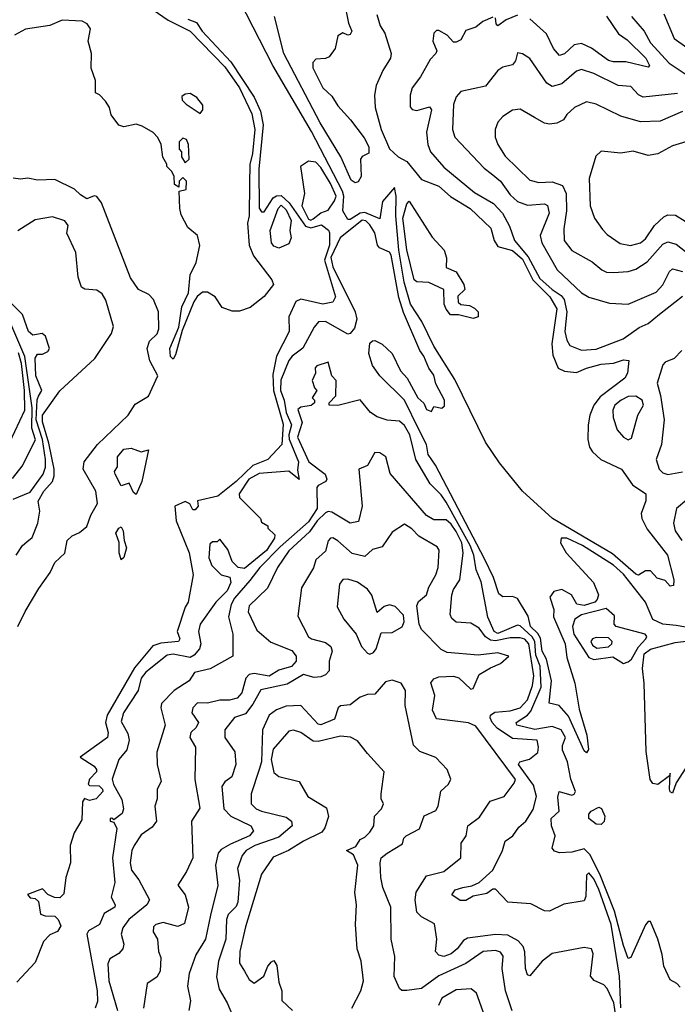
# Model space of a CAD drawing. Extents: x 1995148 to 2088947, y 769131 to 906009.
# Tile 213 of 256: x 2037912 to 2040584, y 819430 to 823432. Entities that reach past the tile are written whole.
import ezdxf

# ---------------------------------------------------------------- set-up
doc = ezdxf.new("R2010")
doc.units = 0

msp = doc.modelspace()

# ---------------------------------------------------------------- linework, layer by layer
at = {"layer": '0CON05XD'}
for points in [[(2038415, 823498.5), (2038515, 823430.4), (2038605, 823385.3), (2038745, 823240), (2038805, 823155.4), (2038855, 823048.8), (2038867.1, 822985), (2038857.9, 822887.9), (2038847.3, 822842.7), (2038846, 822766), (2038844.1, 822635), (2038838.1, 822605), (2038844.1, 822515), (2038862, 822472), (2038936.2, 822375), (2038943.8, 822355), (2038905, 822306.7), (2038848.3, 822261.7), (2038805, 822247.5), (2038775, 822247.5), (2038735, 822262.5), (2038706.7, 822305), (2038675, 822323.8), (2038655, 822323.8), (2038633.6, 822306.4), (2038620, 822285), (2038571.8, 822168.2), (2038545, 822070), (2038535, 822052)], [(2039363.2, 823453.2), (2039376.4, 823406.4), (2039395, 823377.5), (2039422, 823295), (2039418, 823275), (2039387.5, 823225), (2039360.8, 823165), (2039354.3, 823125), (2039356.9, 823075), (2039381.2, 822985), (2039415, 822906.7), (2039450, 822875), (2039485.4, 822855.4), (2039545, 822781.9), (2039615, 822755.4), (2039663, 822713), (2039742.8, 822665), (2039826.2, 822585), (2039840.5, 822535), (2039855, 822510.7), (2039915, 822493.2), (2039955, 822458.1), (2039996.9, 822375), (2040066.4, 822305), (2040095, 822256.7), (2040074.1, 822115), (2040078.5, 822068.5), (2040100.6, 822015), (2040125, 822003.1), (2040175, 821997.8), (2040215, 822016.2), (2040275, 822031.5), (2040325, 822035.8), (2040365, 822050), (2040386.7, 822046.7), (2040382, 821995), (2040371.4, 821975), (2040270.5, 821899.5), (2040244.2, 821865.8), (2040228.8, 821825), (2040221.8, 821785), (2040220.5, 821725), (2040227.8, 821695), (2040240, 821675), (2040273.9, 821643.9), (2040357.1, 821605), (2040401.3, 821541.3), (2040456, 821505), (2040456.1, 821476.1), (2040437.5, 821425), (2040440, 821405), (2040461.8, 821361.8), (2040543.8, 821255), (2040570, 821155), (2040568.3, 821131.7), (2040555, 821130), (2040535, 821152.5), (2040502.5, 821162.5), (2040475, 821192.5), (2040455, 821192.5), (2040426.1, 821173.9), (2040415, 821178.8), (2040321.2, 821261.2), (2040077.3, 821405), (2039955, 821515.3), (2039861.1, 821631.1), (2039804.6, 821714.6), (2039679.4, 821969.4), (2039594.4, 822104.4), (2039545.9, 822205), (2039500, 822275), (2039474.6, 822364.6), (2039452.4, 822495), (2039439.8, 822635), (2039442.2, 822715), (2039435, 822750), (2039386.7, 822693.3), (2039375, 822622.5), (2039315, 822647.8), (2039294.9, 822645.1), (2039255, 822619.2), (2039245, 822619.7), (2039224.8, 822655), (2039229.6, 822715), (2039223.9, 822735), (2039097.9, 822977.9), (2038940.2, 823245), (2038806.5, 823506.5)], [(2039230, 823505), (2039248.1, 823418.1), (2039262, 823385), (2039255, 823372), (2039245, 823368.8), (2039225, 823378.8), (2039205, 823366.2), (2039193.3, 823315), (2039168.8, 823281.2), (2039155, 823273.8), (2039115, 823271.2), (2039102.5, 823257.5), (2039103.4, 823236.6), (2039144.4, 823155), (2039180.5, 823120.5), (2039205, 823081.2), (2039255.5, 823025.5), (2039312.2, 822952.2), (2039330.9, 822915), (2039330, 822890), (2039304.2, 822875.8), (2039297.2, 822865), (2039299, 822795), (2039286.7, 822773.3), (2039275, 822768.9), (2039259.2, 822779.2), (2039217.4, 822875), (2039132.3, 823012.3), (2038984.8, 823294.8), (2038947.1, 823445)], [(2038595, 823434.3), (2038629.9, 823419.9), (2038652.8, 823385), (2038770.2, 823260.2), (2038865, 823117.5), (2038890.4, 823060.4), (2038901.6, 823005), (2038883.6, 822825), (2038885.7, 822665.7), (2038895, 822651.2), (2038905, 822651.2), (2038942.2, 822707.8), (2038955, 822716.2), (2038975, 822717.9), (2039007.3, 822687.3), (2039072.8, 822592.8), (2039095, 822586.3), (2039137.7, 822597.7), (2039166.4, 822576.4), (2039171.3, 822565), (2039170.5, 822515), (2039150.9, 822455), (2039194.7, 822305.3), (2039185, 822284.4), (2039144.4, 822275.6), (2039055, 822295.9), (2039033.6, 822286.4), (2039006.2, 822223.8), (2039006.5, 822165), (2038955.8, 822064.2), (2038940.3, 821990.3), (2038943.3, 821925), (2038982.6, 821787.4), (2038976.8, 821705), (2038920, 821645), (2038859.6, 821620.4), (2038791.7, 821555), (2038717.1, 821495), (2038634.1, 821475.9), (2038636.9, 821455), (2038625, 821439.2), (2038615, 821440), (2038604, 821464), (2038585, 821473.3), (2038542.5, 821455), (2038548.2, 821395), (2038600.7, 821265), (2038617.3, 821175), (2038597.1, 821065), (2038584, 821044), (2038552, 820945), (2038563.3, 820915), (2038557.5, 820905), (2038485, 820897.8), (2038453.4, 820886.6), (2038377.9, 820797.9), (2038267.2, 820605), (2038260.6, 820575), (2038271.4, 820535), (2038268.6, 820515), (2038157.5, 820435), (2038215, 820398), (2038224, 820385), (2038224, 820375), (2038195.8, 820345), (2038190, 820325), (2038195, 820320), (2038235, 820318), (2038248.6, 820305), (2038250, 820295), (2038222.9, 820265), (2038195, 820258.8), (2038175, 820266.2), (2038166.9, 820253.1), (2038165, 820179.2), (2038133.1, 820126.9), (2038117, 820075), (2038118.3, 820005), (2038099.3, 819945), (2038091.2, 819878.8), (2038075, 819863.3), (2038053.6, 819863.6), (2038027, 819877), (2038005, 819900), (2037943.8, 819876.2), (2037955, 819862.5), (2037975, 819860), (2037988.3, 819848.3), (2037997, 819797), (2038015, 819790), (2038055, 819788.8), (2038068, 819775), (2038078.8, 819748.8), (2038065, 819726.2), (2038035, 819712.5), (2038008.6, 819685), (2037975, 819600), (2037900.4, 819519.6)], [(2039835, 823442.5), (2039793.3, 823425), (2039765, 823401.2), (2039725, 823387.5), (2039705, 823350), (2039685, 823340), (2039675, 823340), (2039649.3, 823369.3), (2039615, 823387.5), (2039605, 823387.5), (2039595, 823377.5), (2039590.8, 823345), (2039606.7, 823305), (2039603.3, 823295), (2039579.5, 823270.5), (2039540.9, 823199.1), (2039506.9, 823155), (2039498.5, 823125), (2039498.3, 823078.3), (2039507.3, 823067.3), (2039525, 823062.2), (2039563.8, 823073.8), (2039577.7, 823077.7), (2039585.7, 823065.7), (2039564.5, 822975), (2039570.5, 822925), (2039581.1, 822895), (2039635, 822832.1), (2039760.1, 822730.1), (2039836.9, 822685), (2039874.3, 822645), (2039902.2, 822592.2), (2039922.3, 822535), (2039977.9, 822467.9), (2040025, 822379.5), (2040075, 822334.8), (2040111.5, 822311.5), (2040124.7, 822295), (2040135.3, 822245), (2040127.5, 822165), (2040135, 822130), (2040147.8, 822107.8), (2040195, 822088.5), (2040255, 822092.5), (2040364.7, 822135.3), (2040429.1, 822180.9), (2040465, 822196.9), (2040511.5, 822235), (2040605, 822308.6)], [(2039935, 823450.6), (2039888.3, 823431.7), (2039855, 823407.5), (2039847.5, 823415), (2039845, 823440)], [(2040296.6, 823446.6), (2040344.5, 823375), (2040380.4, 823350.4), (2040455.6, 823275), (2040471.2, 823245), (2040465, 823238.8), (2040375, 823260.8), (2040325, 823260), (2040305, 823265.4), (2040235, 823316.4), (2040195, 823335.6), (2040165, 823329.4), (2040125, 823292.9), (2040105, 823285.7), (2040080.5, 823315), (2040051.9, 823375), (2039985, 823435.7)], [(2040398.1, 823445), (2040448.8, 823385), (2040475, 823338.1), (2040550.8, 823255), (2040665, 823179.2)], [(2040528.6, 823455), (2040570.8, 823355), (2040735, 823238.9)], [(2038535, 822052), (2038525, 822063.3), (2038522, 822095), (2038558, 822182), (2038571.3, 822265), (2038598.4, 822321.6), (2038605.3, 822395), (2038628.8, 822445), (2038644.5, 822514.5), (2038634.2, 822554.2), (2038595, 822587.5), (2038568.3, 822638.3), (2038562.5, 822665), (2038560, 822735), (2038588.3, 822741.7), (2038590, 822775), (2038575, 822790), (2038560, 822775), (2038558.3, 822751.7), (2038541.7, 822761.7), (2038540, 822795), (2038530, 822815), (2038510, 822835), (2038510, 822845), (2038493, 822873), (2038487.5, 822925), (2038473.6, 822953.6), (2038453.9, 822973.9), (2038409.5, 822999.5), (2038385, 823006.7), (2038335, 822996.7), (2038315, 823003.3), (2038283.3, 823045), (2038276.7, 823075), (2038260.7, 823100.7), (2038236.4, 823126.4), (2038220, 823135), (2038220, 823185), (2038202.5, 823235), (2038203.3, 823295), (2038190, 823345), (2038200, 823395), (2038186.7, 823415), (2038165.4, 823425.4), (2038085, 823429.5), (2038035, 823408.8), (2037935, 823393.1), (2037890.9, 823369.1)], [(2040585, 823131.9), (2040445, 823117.5), (2040426.7, 823126.7), (2040395, 823160), (2040343.8, 823165), (2040245, 823213.3), (2040195, 823228.9), (2040175, 823222.9), (2040115, 823170.5), (2040075, 823160), (2040053.9, 823173.9), (2039985, 823273.8), (2039955, 823293.3), (2039935, 823297.5), (2039926.2, 823265), (2039915, 823248.8), (2039875, 823238.6), (2039854.4, 823225.6), (2039805, 823161.2), (2039705, 823140.6), (2039685, 823118), (2039675, 823087.5), (2039670.8, 822985), (2039680, 822955), (2039798.8, 822828.8), (2039827.2, 822807.2), (2039865.6, 822775), (2039905, 822720.6), (2039935, 822693.5), (2039975, 822677.9), (2040043.8, 822683.8), (2040056.7, 822676.7), (2040063.8, 822645), (2040026.2, 822555), (2040033.1, 822525), (2040095.8, 822415.8), (2040195, 822322), (2040225, 822303.8), (2040309.1, 822279.1), (2040385, 822275.6), (2040498, 822325), (2040525, 822354.2), (2040552.1, 822407.9), (2040565, 822419.4), (2040605, 822407.9)], [(2038645, 823050), (2038655.8, 823065), (2038655.7, 823085), (2038632, 823115), (2038605, 823132.5), (2038585, 823129.2), (2038570.7, 823119.3), (2038572.5, 823105), (2038588.3, 823088.3), (2038645, 823050)], [(2040605, 823058.1), (2040515, 823020), (2040435, 823016.5), (2040355, 823040), (2040255, 823088.6), (2040215, 823097.5), (2040166.7, 823075), (2040135, 823046.7), (2040122, 823025), (2040095, 823011.1), (2040065, 823006.9), (2040045, 823010.8), (2040004.3, 823034.3), (2039945, 823068.8), (2039915, 823064), (2039875, 823038.6), (2039854.4, 823015), (2039844.3, 822985), (2039844.2, 822955), (2039854.4, 822925), (2039885, 822877.1), (2039985, 822779.2), (2040020.7, 822770.7), (2040075, 822773.3), (2040117.5, 822757.5), (2040132.3, 822725), (2040133.4, 822655), (2040122.5, 822582.5), (2040124.4, 822534.4), (2040155, 822494.2), (2040237.8, 822447.8), (2040276.7, 822415), (2040295.7, 822405.7), (2040324.4, 822404.4), (2040385, 822408.1), (2040415, 822417.8), (2040462.1, 822447.9), (2040525, 822518.9), (2040545, 822529.1), (2040579.9, 822519.9), (2040655, 822460)], [(2040735, 822970.9), (2040565, 822918.9), (2040505, 822886.9), (2040465, 822880), (2040405, 822898), (2040355, 822889.2), (2040275, 822898), (2040252.3, 822877.7), (2040225.9, 822785.9), (2040229.4, 822675), (2040247.5, 822625), (2040279.7, 822579.7), (2040298.7, 822558.7), (2040351.8, 822521.8), (2040394.5, 822514.5), (2040435, 822525.6), (2040455, 822541.4), (2040491.5, 822595), (2040528.9, 822631.1), (2040545, 822639.1), (2040577.1, 822637.1), (2040655, 822588.6)], [(2038585, 822850), (2038600, 822865), (2038597.5, 822925), (2038590, 822945), (2038575, 822950), (2038560, 822935), (2038560, 822905), (2038570, 822895), (2038570, 822875), (2038585, 822850)], [(2039095, 822617.5), (2039105, 822621.9), (2039135, 822646.9), (2039165, 822657.1), (2039191.8, 822695), (2039198.4, 822715), (2039175, 822766.7), (2039135, 822831.2), (2039115, 822853.3), (2039085, 822857.5), (2039052.5, 822835), (2039069.2, 822725), (2039058.9, 822675), (2039085, 822621.3), (2039095, 822617.5)], [(2037905, 820965.8), (2037933.9, 821026.1), (2037989.5, 821120.5), (2038035.8, 821185), (2038055, 821226.2), (2038095, 821263.3), (2038104.4, 821315.6), (2038125, 821334.4), (2038155, 821347.5), (2038185, 821372.2), (2038201.6, 821418.4), (2038228, 821465), (2038221.5, 821515), (2038170, 821605), (2038174.3, 821635), (2038228.5, 821705), (2038352.7, 821825), (2038381.4, 821868.6), (2038435, 821902.1), (2038472.9, 821985), (2038441.1, 822045), (2038430, 822095), (2038440, 822125), (2038470, 822155), (2038477.5, 822175), (2038476.2, 822245), (2038456.2, 822295), (2038436.7, 822315), (2038395, 822334.6), (2038362.1, 822382.1), (2038245, 822686.9), (2038225, 822713.8), (2038215, 822716), (2038185, 822703.8), (2038159.7, 822719.7), (2038135, 822742.9), (2038055, 822782.5), (2037985, 822780), (2037945, 822788), (2037915, 822783.3), (2037885, 822788)], [(2038965, 822502.9), (2038945, 822511.5), (2038935.3, 822525.3), (2038930.4, 822575), (2038962.3, 822665), (2038975, 822677.8), (2038995, 822658.5), (2039014.4, 822615.6), (2039009.4, 822575), (2039014.4, 822545), (2039005, 822521.2), (2038965, 822502.9)], [(2039755, 822217.3), (2039695, 822232.5), (2039662.7, 822232.7), (2039644.7, 822254.7), (2039637.3, 822275), (2039635.9, 822335.9), (2039574.1, 822364.1), (2039525, 822367.1), (2039515, 822374.3), (2039485, 822496.2), (2039468.4, 822625), (2039485, 822683.3), (2039495, 822693.8), (2039587.4, 822547.4), (2039637.1, 822495), (2039646.5, 822463.5), (2039644.2, 822425), (2039685, 822406.5), (2039716.4, 822355), (2039720.8, 822335), (2039692, 822308), (2039693.4, 822283.4), (2039705, 822274), (2039740.2, 822270.2), (2039759.5, 822259.5), (2039774.4, 822245), (2039775, 822224), (2039755, 822217.3)], [(2037897.5, 821255), (2037924, 821295), (2037940.6, 821309.4), (2037962.7, 821327.3), (2037985.6, 821385), (2037994, 821435), (2037987.5, 821475), (2038010.7, 821515), (2038044.8, 821555), (2038051.7, 821578.3), (2038051.7, 821605), (2038030.1, 821710.1), (2038005, 821797.5), (2038005.3, 821825), (2038075, 821923.9), (2038217.1, 822055), (2038285, 822156.9), (2038293.8, 822185), (2038262.3, 822292.3), (2038247.6, 822317.6), (2038225, 822332.7), (2038177.3, 822337.3), (2038163.8, 822345), (2038150, 822385), (2038140, 822485), (2038103.6, 822563.6), (2038108.8, 822595), (2038095, 822613.8), (2038045, 822631.2), (2037975, 822618.2), (2037905, 822573.6)], [(2040782.5, 820935), (2040579.7, 820969.7), (2040525, 820975.4), (2040485, 820994.2), (2040454.2, 821065), (2040365, 821178), (2040325, 821214.4), (2040198.5, 821295), (2040135, 821324.4), (2040112.5, 821325), (2040108.8, 821305), (2040132.9, 821265), (2040243.5, 821145), (2040263.7, 821095), (2040258.6, 821075), (2040248.9, 821065), (2040205, 821050.7), (2040176, 821056), (2040154.5, 821095), (2040115, 821115.4), (2040082, 821108), (2040066.7, 821085), (2040082, 821035), (2040081.2, 821005), (2040128.6, 820895), (2040135, 820840), (2040168, 820735), (2040185, 820630), (2040216.2, 820523.8), (2040223.8, 820466.2), (2040215, 820452.5), (2040205, 820460), (2040141.3, 820601.3), (2040104.3, 820644.3), (2040063.5, 820653.5), (2040073.4, 820745), (2040052.6, 820832.6), (2040035.3, 820865), (2040028.5, 820918.5), (2040017.4, 820937.4), (2039988.1, 820965), (2039978.1, 821008.1), (2039935, 821078.9), (2039915, 821087.8), (2039875, 821086), (2039858.9, 821098.9), (2039836.6, 821165), (2039800.7, 821240.7), (2039602, 821622), (2039571.6, 821665), (2039565.6, 821705), (2039533.6, 821766.4), (2039475.6, 821885.6), (2039376, 821985), (2039345.8, 822025.8), (2039331.1, 822075), (2039335, 822116.7), (2039345, 822126.7), (2039355, 822127.5), (2039385, 822112.5), (2039425.6, 822075.6), (2039459.2, 822005), (2039486, 821975), (2039530, 821895), (2039553.6, 821873.6), (2039565, 821847.5), (2039585, 821840), (2039595, 821860), (2039627, 821853), (2039638, 821862), (2039637.5, 821885), (2039602.3, 821952.3), (2039595, 821986.7), (2039573.8, 822015), (2039554.2, 822065), (2039537.4, 822087.4), (2039472, 822242), (2039453.2, 822303.2), (2039421.1, 822475), (2039415, 822486.9), (2039373.8, 822505), (2039365.8, 822515.8), (2039354.5, 822565), (2039335, 822597.9), (2039319.1, 822615), (2039303.4, 822616.6), (2039213.7, 822545), (2039176.2, 822465), (2039185, 822427.1), (2039274.5, 822245), (2039281.4, 822215), (2039271.9, 822178.1), (2039255, 822156), (2039245, 822154.3), (2039155, 822204.6), (2039126.4, 822203.6), (2039108, 822182), (2039062.5, 822097.5), (2039018.9, 822065), (2039005, 822046.7), (2038972.6, 821967.4), (2038971.2, 821925), (2038986, 821886), (2038995, 821835.4), (2039015.9, 821785), (2039005.6, 821745), (2039007.3, 821727.3), (2039044.4, 821635), (2039041.2, 821601.2), (2039047, 821563), (2039005, 821597.5), (2038885, 821587.8), (2038843.6, 821565), (2038803.8, 821505), (2038805, 821490), (2038890, 821405), (2038895, 821390)], [(2037885, 821482.5), (2037955, 821512.2), (2038006.9, 821585), (2038017.1, 821612.9), (2038016.6, 821645), (2038004.9, 821725), (2037979.6, 821805), (2037982.5, 821887.5), (2037988.3, 821901.7), (2038002.2, 821925), (2037977.3, 821985), (2037974.4, 822055.6), (2037985, 822072.5), (2038005, 822072.5), (2038026.4, 822083.6), (2038032.5, 822095), (2038017.5, 822145), (2038003, 822157), (2037965, 822150), (2037947.5, 822165), (2037924.1, 822234.1), (2037871.4, 822285)], [(2037882.6, 821567.4), (2037922.4, 821617.6), (2037976.4, 821723.7), (2037961.8, 821771.8), (2037962.7, 821855), (2037932.9, 822062.9), (2037868.3, 822215)], [(2037871.8, 821715), (2037932.7, 821845), (2037931.1, 821925), (2037919.7, 822035), (2037907.8, 822077.8)], [(2040602.3, 822087.7), (2040571.2, 822055), (2040535, 822039.4), (2040525, 822029.2), (2040502.2, 821955), (2040515.8, 821904.2), (2040530, 821805), (2040519.2, 821705), (2040497.5, 821645), (2040510, 821605), (2040525, 821590), (2040545, 821583.8), (2040605, 821594.1)], [(2040595, 819500), (2040582.5, 819515), (2040555, 819530), (2040529.2, 819585), (2040523.1, 819633.1), (2040505.4, 819695), (2040475, 819766.7), (2040465, 819766.7), (2040455, 819752.5), (2040395, 819620), (2040385, 819616.7), (2040365, 819668.8), (2040329, 819809), (2040268.9, 819958.9), (2040228.4, 820038.4), (2040205, 820061.8), (2040155, 820047.8), (2040105, 820045.8), (2040085, 820052.7), (2040075.3, 820065), (2040087.2, 820115), (2040073.4, 820155), (2040072.1, 820185), (2040104.6, 820215.4), (2040098.6, 820271.4), (2040104, 820295), (2040155, 820280.6), (2040165.4, 820284.6), (2040170, 820295), (2040151.6, 820345), (2040137.5, 820415), (2040117.6, 820462.4), (2040117.7, 820482.3), (2040129.1, 820515), (2040112.5, 820545), (2040075, 820558.9), (2040005, 820546.8), (2039932, 820565), (2039929.2, 820575), (2039975, 820605.3), (2039988.9, 820621.1), (2040031.4, 820718.6), (2040027, 820805), (2040009.7, 820849.7), (2040004.6, 820905), (2039993.8, 820923.8), (2039945, 820968.7), (2039935, 820970.4), (2039855, 820936.6), (2039839.6, 820945), (2039814, 821004), (2039786.9, 821146.9), (2039766.2, 821196.2), (2039756.8, 821255), (2039741.7, 821295), (2039645, 821471.4), (2039625, 821500.4), (2039580, 821545), (2039522.1, 821645), (2039496.7, 821745), (2039475, 821781.9), (2039455, 821800), (2039405, 821804.6), (2039365, 821817.8), (2039338, 821835), (2039295, 821886.7), (2039205, 821863.3), (2039170, 821865), (2039170, 821875), (2039196.4, 821903.6), (2039197.5, 821965), (2039180, 821985), (2039165, 822040), (2039120, 822025), (2039113, 822017), (2039113.3, 821995), (2039100, 821965), (2039110, 821935), (2039120, 821925), (2039100, 821895), (2039110, 821885), (2039110, 821875), (2039096.4, 821863.6), (2039055, 821856.7), (2039042, 821848), (2039059.5, 821795), (2039040.5, 821735), (2039086.8, 821635), (2039152.9, 821585), (2039160, 821565), (2039155.5, 821554.5), (2039125, 821538.6), (2039120, 821530), (2039120.4, 821445), (2039085, 821391.2), (2038970.5, 821289.5), (2038888, 821205), (2038847.2, 821152.8), (2038785, 821080.5), (2038771.4, 821055), (2038760.6, 821005), (2038778, 820935), (2038777.5, 820845), (2038686.6, 820793.4), (2038621.7, 820778.3), (2038600.4, 820745), (2038540, 820705), (2038487.7, 820652.3), (2038486, 820635), (2038503.1, 820565), (2038469.6, 820455), (2038470.3, 820405), (2038486.7, 820335), (2038471.2, 820305), (2038471.2, 820265), (2038461.2, 820235), (2038467.5, 820175), (2038450, 820150), (2038405, 820119.4), (2038376.7, 820075), (2038367.2, 820055), (2038360.9, 820005), (2038366.7, 819975), (2038396.4, 819936.4), (2038440, 819855), (2038428.1, 819835), (2038354.8, 819775.2), (2038330.6, 819740.6)], [(2040385, 821724), (2040398.5, 821731.5), (2040423.8, 821825), (2040446.9, 821865), (2040441.4, 821885), (2040415, 821901.1), (2040385, 821900), (2040355.8, 821885), (2040330.8, 821865), (2040321.9, 821845), (2040323.1, 821815), (2040340, 821765), (2040366, 821735), (2040385, 821724)], [(2038385, 821502.5), (2038375, 821510), (2038357.5, 821547.5), (2038325, 821537.5), (2038300, 821585), (2038297.5, 821595), (2038310, 821615), (2038308.8, 821655), (2038335, 821686.5), (2038365, 821690), (2038405, 821676.1), (2038435, 821683.3), (2038408.2, 821555), (2038385, 821502.5)], [(2040355.2, 819415.2), (2040348.6, 819545), (2040315, 819754.2), (2040265, 819897.3), (2040245, 819939.5), (2040225, 819964), (2040214.4, 819955), (2040211.9, 819868.1), (2040205, 819851.2), (2040122.7, 819837.3), (2040065, 819808.8), (2040045, 819810), (2039988.8, 819838.8), (2039895.8, 819845.8), (2039845, 819897.5), (2039835, 819897.5), (2039809.5, 819880.5), (2039755, 819869.2), (2039725, 819852.5), (2039701.7, 819851.7), (2039668, 819875), (2039682, 819895), (2039712.5, 819905), (2039748.5, 819911.5), (2039778.8, 819925), (2039834.4, 819975.6), (2039873.1, 820055), (2039885, 820093.3), (2039915.7, 820114.3), (2039940.6, 820149.4), (2039969.2, 820175), (2039997.8, 820222.2), (2040011.5, 820275), (2040000.3, 820320.3), (2039938.8, 820405), (2039944, 820416), (2039983.4, 820426.6), (2040016.9, 820453.1), (2040020.6, 820475), (2040015, 820503.8), (2039915, 820510), (2039851.9, 820551.9), (2039831.6, 820575), (2039824, 820595), (2039825.4, 820605), (2039842.3, 820617.7), (2039905, 820623.2), (2039945, 820634.8), (2039975, 820668.2), (2039995.2, 820725.2), (2040001.6, 820765), (2039981.2, 820895), (2039965, 820914), (2039945, 820918.9), (2039905, 820920), (2039845, 820907.3), (2039825, 820910), (2039804.3, 820924.3), (2039778.5, 820958.5), (2039745, 820979.6), (2039685, 820983.6), (2039668.1, 820998.1), (2039660.5, 821015), (2039667.9, 821095), (2039674.2, 821115.8), (2039700, 821155), (2039714.1, 821265), (2039708.6, 821305), (2039685, 821351.8), (2039665, 821382), (2039645, 821398.5), (2039595, 821399.5), (2039565, 821416.9), (2039417.7, 821587.7), (2039400, 821655), (2039375, 821671.2), (2039355, 821673.3), (2039325, 821620), (2039290, 821605), (2039303.9, 821455), (2039288.1, 821391.9), (2039255, 821386), (2039180.8, 821430.8), (2039165, 821432.9), (2039155, 821427.7), (2039120.5, 821395), (2039089.4, 821350.6), (2039005, 821273.1), (2038960, 821205), (2038919.2, 821120.8), (2038845, 821049.2), (2038840.5, 821025), (2038875, 820950.6), (2038932.6, 820902.6), (2039017.8, 820867.8), (2039035.5, 820845.5), (2039035.7, 820825), (2039016.8, 820803.2), (2038965, 820787.6), (2038925, 820764.1), (2038865, 820774.7), (2038845, 820770.9), (2038831.2, 820755), (2038815, 820696), (2038795, 820673.8), (2038765, 820665.6), (2038725, 820666.9), (2038675, 820654.5), (2038635, 820655.7), (2038615.7, 820635), (2038611.4, 820615), (2038638.6, 820575), (2038629.4, 820555), (2038607.9, 820535), (2038603.2, 820515), (2038625.8, 820475), (2038623.7, 820343.7), (2038643.3, 820226.7), (2038610, 820175), (2038615.9, 820025.9), (2038590.4, 819969.6), (2038554.2, 819915), (2038584.4, 819875), (2038597.5, 819825), (2038582.1, 819757.9), (2038555, 819746.9), (2038495, 819762.9), (2038465.8, 819754.2), (2038456.2, 819745), (2038454, 819725), (2038472, 819695), (2038475.7, 819645), (2038485, 819620), (2038482.5, 819565), (2038469.7, 819540.3), (2038430, 819515), (2038415.6, 819415)], [(2040665, 821516), (2040581.2, 821445), (2040568.6, 821385), (2040575.7, 821355), (2040602.7, 821315)], [(2038895, 821390), (2038920, 821375), (2038920, 821365), (2038948.3, 821338.3), (2038947.5, 821325), (2038915.4, 821275), (2038825, 821202), (2038800, 821205), (2038775, 821230), (2038758.3, 821278.3), (2038725, 821320), (2038715, 821310), (2038695, 821310), (2038685, 821300), (2038680, 821245), (2038693, 821213), (2038730, 821175), (2038766, 821166), (2038769.5, 821145), (2038755, 821110.9), (2038708.9, 821065), (2038645.4, 820975), (2038638.5, 820945), (2038647.5, 820895), (2038642, 820875), (2038621.5, 820848.5), (2038605, 820840.3), (2038535, 820853.4), (2038511.5, 820848.5), (2038425, 820780), (2038405.5, 820755), (2038393.5, 820705), (2038334.1, 820615), (2038325, 820580), (2038350.9, 820530.9), (2038356.5, 820503.5), (2038347.1, 820465), (2038315.5, 820425), (2038288.4, 820345), (2038293.7, 820323.7), (2038327, 820263), (2038333.8, 820225), (2038328.8, 820205), (2038295, 820180), (2038287, 820187), (2038280, 820185), (2038280, 820175), (2038295, 820170), (2038306.7, 820145), (2038289.6, 820025), (2038298.8, 819925), (2038283.8, 819865), (2038300, 819835), (2038298, 819825), (2038255, 819798.8), (2038235.8, 819755), (2038191.5, 819728.5), (2038184.5, 819715.5), (2038226.4, 819485), (2038228.5, 819441.5), (2038218.8, 819415)], [(2038325, 821236.7), (2038316.7, 821265), (2038316.7, 821306.7), (2038302.5, 821345), (2038314.5, 821365.5), (2038325, 821371.2), (2038333.1, 821355), (2038336.2, 821315), (2038346, 821285), (2038335, 821246.7), (2038325, 821236.7)], [(2040338, 819355), (2040325.6, 819435.5), (2040298.6, 819495), (2040285, 819508.6), (2040246.4, 819526.4), (2040231.4, 819545), (2040242.5, 819635), (2040236, 819655), (2040205, 819660.5), (2040075, 819636.9), (2040035, 819605.7), (2039985, 819546.2), (2039975, 819550), (2039966.7, 819575), (2039963.9, 819643.9), (2039957.3, 819665), (2039937.9, 819687.9), (2039895, 819710.5), (2039845, 819714.5), (2039730.9, 819699.1), (2039715, 819690), (2039690, 819655), (2039665.6, 819635), (2039635, 819624.6), (2039615, 819629.2), (2039602, 819645), (2039607.3, 819695), (2039597.6, 819757.6), (2039545, 819785.7), (2039525.7, 819805), (2039519.5, 819855), (2039523.5, 819886.5), (2039565, 819952.5), (2039635, 819970), (2039703.8, 820025), (2039705.8, 820085), (2039725.8, 820115), (2039732.5, 820155), (2039779.8, 820190.3), (2039824.2, 820255.8), (2039880, 820275), (2039921.5, 820328.5), (2039926.3, 820343.7), (2039765, 820560.8), (2039735, 820574.5), (2039605, 820590), (2039590, 820625), (2039599.4, 820685), (2039582.9, 820737.1), (2039595, 820753.3), (2039615, 820761.1), (2039675, 820763.5), (2039696.4, 820756.4), (2039745, 820711.2), (2039755, 820713.3), (2039779.4, 820770.6), (2039825, 820797.9), (2039866, 820815), (2039900, 820845), (2039855, 820858.8), (2039775, 820849.6), (2039649.5, 820859.5), (2039625, 820872.5), (2039545, 820953.3), (2039534.5, 820975), (2039525, 821050), (2039532.9, 821067.1), (2039564.4, 821095), (2039574.5, 821125), (2039603.3, 821175), (2039611.9, 821205), (2039616.1, 821276.1), (2039608.8, 821288.8), (2039533.3, 821333.3), (2039505, 821362.5), (2039475, 821382), (2039425, 821348.8), (2039385, 821288.8), (2039345, 821278), (2039315, 821250), (2039262.9, 821262.9), (2039205, 821314.4), (2039185, 821325.5), (2039175, 821324.2), (2039165, 821313.3), (2039155, 821271.2), (2039115, 821236.2), (2039105.3, 821204.7), (2039057.7, 821122.3), (2039042.3, 821007.7), (2039085, 820923.8), (2039097.5, 820915), (2039155, 820900), (2039176.7, 820885), (2039182, 820865), (2039168.8, 820825), (2039169.2, 820785), (2039155, 820769.2), (2039135, 820760.5), (2039108, 820758), (2039065, 820770.5), (2038998.4, 820731.6), (2038891.2, 820708.8), (2038859.6, 820650.4), (2038828.9, 820611.1), (2038784.7, 820595.3), (2038745.6, 820545), (2038746, 820515), (2038785.8, 820455.8), (2038790.8, 820405), (2038773.8, 820355), (2038745, 820333.8), (2038732.9, 820315), (2038741.8, 820225), (2038770, 820195), (2038851.4, 820155), (2038861.9, 820135), (2038845.5, 820115), (2038768.7, 820081.3), (2038731.1, 820058.9), (2038718.8, 820045), (2038707.8, 819995), (2038716.8, 819913.2), (2038687.1, 819792.9), (2038667.5, 819695), (2038628.2, 819631.8), (2038601.2, 819555), (2038593.2, 819503.2), (2038606.1, 819443.9), (2038599.2, 819405)], [(2039335, 820853.3), (2039350, 820860), (2039360.8, 820875), (2039380.7, 820939.3), (2039425, 820941.4), (2039465.4, 820964.6), (2039474.5, 820985), (2039471.4, 821011.4), (2039437.3, 821047.3), (2039415, 821053.1), (2039392.6, 821047.4), (2039365, 821022.5), (2039342.5, 821092.5), (2039325, 821117.3), (2039285, 821145.6), (2039245, 821158.5), (2039225, 821157.1), (2039211.7, 821138.3), (2039202, 821045), (2039229.1, 820995), (2039279.1, 820935), (2039301.1, 820885), (2039325, 820856.9), (2039335, 820853.3)], [(2040365, 820815.8), (2040385, 820822), (2040397.5, 820832.5), (2040426.6, 820883.4), (2040455.7, 820915), (2040460, 820925), (2040454, 820935), (2040336.2, 820965), (2040327.5, 820975), (2040329.3, 821009.3), (2040295, 821039.4), (2040195, 821013.6), (2040167.8, 820995), (2040157.6, 820965), (2040164, 820935), (2040225, 820839.1), (2040245, 820831.2), (2040321.8, 820841.8), (2040365, 820815.8)], [(2040257.4, 820877.4), (2040305, 820883.2), (2040317.8, 820895), (2040319.4, 820905), (2040305, 820918.9), (2040255, 820920.6), (2040240, 820915), (2040233.3, 820905), (2040239.8, 820889.8), (2040257.4, 820877.4)], [(2040618.9, 820391.1), (2040579.8, 820330.2), (2040565, 820288), (2040555, 820293.8), (2040551.9, 820305), (2040555, 820370), (2040551.7, 820358.3), (2040505, 820323.5), (2040485, 820327.5), (2040473.9, 820343.9), (2040457.4, 820457.4), (2040449.6, 820735), (2040442.4, 820795), (2040449, 820855), (2040475, 820873.9), (2040575, 820901), (2040675, 820912.7)], [(2039913, 819403), (2039886.2, 819485), (2039871.9, 819575), (2039876.4, 819626.4), (2039865, 819642), (2039845, 819648.5), (2039794.7, 819645.3), (2039724.2, 819595.8), (2039615, 819545.5), (2039545, 819494.3), (2039485, 819486.7), (2039465, 819486.7), (2039455, 819493.8), (2039433, 819543), (2039436.7, 819625), (2039421.8, 819695), (2039420.6, 819825), (2039387.5, 819905), (2039380, 819945), (2039376.2, 820005), (2039381.2, 820025), (2039405.8, 820044.2), (2039467.7, 820082.3), (2039473.3, 820105), (2039482.5, 820115), (2039537, 820143), (2039555, 820196.7), (2039602.7, 820217.3), (2039612.5, 820235), (2039623.5, 820296.5), (2039654, 820325), (2039664, 820345), (2039649.2, 820385), (2039603.2, 820433.2), (2039537.6, 820457.6), (2039512.8, 820482.8), (2039478.9, 820645), (2039480, 820705), (2039462, 820735), (2039425, 820747.1), (2039398.9, 820741.1), (2039355, 820691.2), (2039325, 820688.8), (2039295, 820678), (2039255, 820646.7), (2039215, 820643.3), (2039206.7, 820635), (2039191.2, 820588.8), (2039135, 820566), (2039125, 820568.8), (2039053.9, 820643.9), (2038995, 820641.2), (2038955, 820627.4), (2038926.1, 820605), (2038899.2, 820545), (2038893.9, 820415), (2038885, 820384.3), (2038852.2, 820285), (2038852, 820245), (2038872.5, 820225), (2038894, 820215), (2038995, 820191.1), (2039015.8, 820175), (2039019.2, 820155), (2038965, 820110), (2038868.1, 820075), (2038832.2, 820055), (2038815.5, 820035), (2038797.5, 819982.5), (2038804.7, 819935), (2038798.7, 819845), (2038791.7, 819828.3), (2038759.6, 819795), (2038752.3, 819775), (2038750, 819695), (2038719.5, 819605), (2038711.4, 819541.4), (2038722.3, 819492.3), (2038755.6, 819435.6), (2038780.8, 819375)], [(2039325, 820450), (2039285, 820501.2), (2039255.7, 820515.7), (2039215, 820519.5), (2039125, 820498.8), (2039105, 820499.1), (2039055, 820535.4), (2039025, 820544.4), (2039005, 820540), (2038942.3, 820467.7), (2038934, 820425), (2038945, 820371.9), (2038965, 820356.4), (2039048, 820335), (2039082.5, 820275), (2039158.2, 820228.2), (2039166.4, 820193.6), (2039152, 820148), (2039139.6, 820130.4), (2039065, 820093.6), (2039004.7, 820055.3), (2038942.2, 820027.8), (2038895, 819958.8), (2038828.9, 819745), (2038806.1, 819645), (2038805, 819597.5), (2038826, 819565), (2038845, 819531.2), (2038865, 819516.2), (2038903.8, 819545), (2038920, 819585), (2038935, 819602.5), (2038945, 819607.5), (2038957.3, 819587.3), (2038965, 819520), (2038976.7, 819485), (2038976.7, 819445), (2039020, 819405)], [(2039261.8, 819415), (2039297.8, 819485), (2039308.9, 819525), (2039298.9, 819605), (2039283.5, 819655), (2039275.8, 819755), (2039280.6, 819835), (2039274, 819885), (2039286.1, 819996.1), (2039268, 820038), (2039240, 820055), (2039278.3, 820071.7), (2039295, 820100), (2039315, 820110), (2039335, 820130), (2039351.2, 820155), (2039353.3, 820195), (2039382.5, 820225), (2039390, 820245), (2039381.2, 820265), (2039381.2, 820285), (2039392.5, 820375), (2039325, 820450)], [(2040275, 820161.4), (2040255, 820162.5), (2040224.4, 820185), (2040225, 820202.5), (2040234.2, 820215), (2040265, 820231.4), (2040276.3, 820226.3), (2040290, 820195), (2040286.3, 820173.7), (2040275, 820161.4)], [(2038330.6, 819740.6), (2038324.6, 819715), (2038334.5, 819675), (2038331.4, 819655), (2038315, 819636), (2038278, 819615), (2038270.5, 819595), (2038273.9, 819525), (2038308.8, 819405)], [(2039801.1, 819385), (2039768.6, 819475), (2039746.4, 819493.6), (2039685, 819488.9), (2039627.5, 819455), (2039614, 819425)]]:
    msp.add_lwpolyline(points, dxfattribs=at)

doc.saveas('drawing.dxf')
